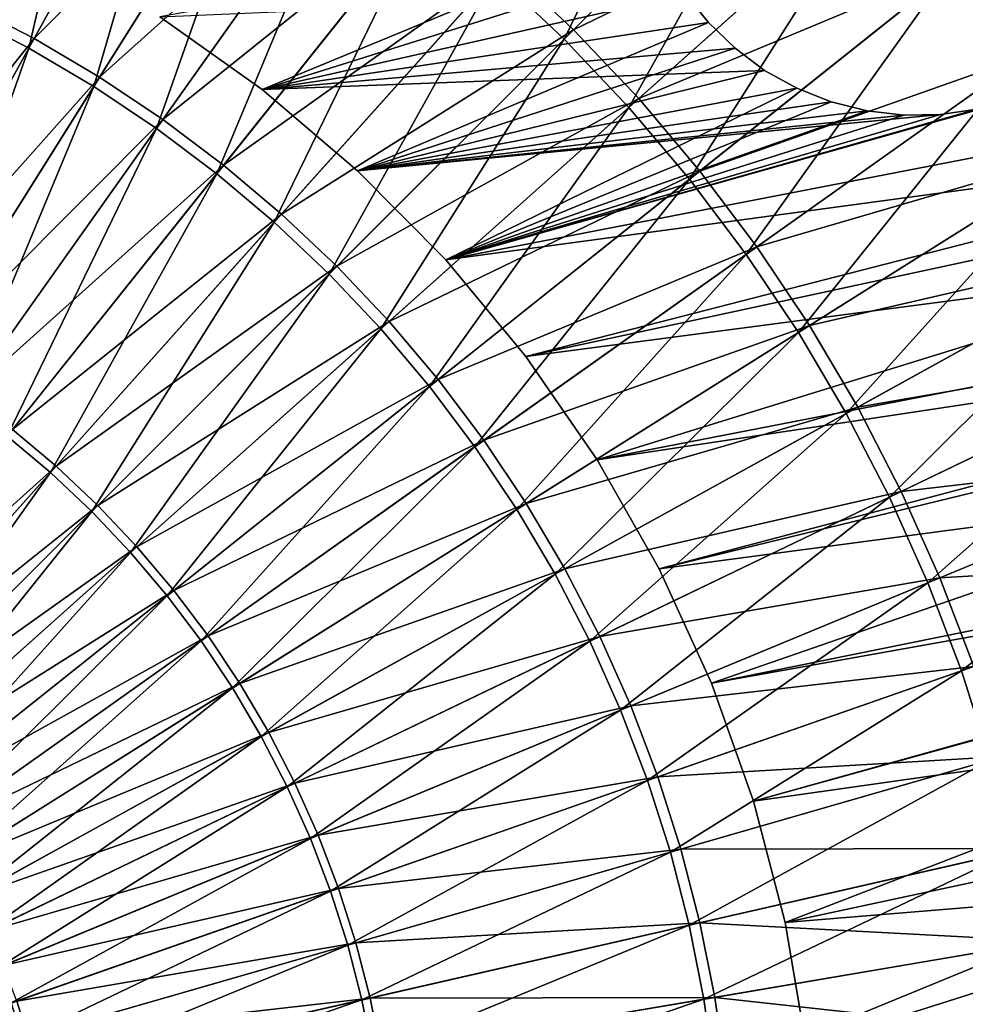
# Model space of a CAD drawing. Header units: millimetres. Extents: x -63 to 63, y -63 to 63.
# Tile 78 of 107: x 6 to 14, y 2 to 11. Entities that reach past the tile are written whole.
import ezdxf

# ---------------------------------------------------------------- set-up
doc = ezdxf.new("R2010")
doc.units = ezdxf.units.MM
doc.header["$LTSCALE"] = 106.095679
for name, color, linetype in [('11', 7, 'CONTINUOUS'), ('21', 7, 'CONTINUOUS'), ('22', 7, 'CONTINUOUS'), ('23', 7, 'CONTINUOUS'), ('24', 7, 'CONTINUOUS'), ('7', 7, 'CONTINUOUS')]:
    doc.layers.add(name, color=color, linetype=linetype)

msp = doc.modelspace()

# ---------------------------------------------------------------- linework, layer by layer
at = {"layer": '11', "linetype": 'Continuous'}
for points in [[(5.9243, 10.7193, 15.1781), (5.314, 11.0346, 15.1781), (7.3872, 13.366, 14.4729), (5.9243, 10.7193, 15.1781)], [(8.125, 12.9308, 14.4729), (5.9243, 10.7193, 15.1781), (7.3872, 13.366, 14.4729), (8.125, 12.9308, 14.4729)], [(6.5161, 10.3702, 15.1781), (5.9243, 10.7193, 15.1781), (8.125, 12.9308, 14.4729), (6.5161, 10.3702, 15.1781)], [(8.8372, 12.4549, 14.4729), (6.5161, 10.3702, 15.1781), (8.125, 12.9308, 14.4729), (8.8372, 12.4549, 14.4729)], [(10.7986, 10.7986, 14.4729), (10.1762, 11.3871, 14.4729), (12.9086, 12.9086, 13.6136), (10.7986, 10.7986, 14.4729)], [(13.6121, 12.1645, 13.6136), (10.7986, 10.7986, 14.4729), (12.9086, 12.9086, 13.6136), (13.6121, 12.1645, 13.6136)], [(7.0873, 9.9886, 15.1781), (6.5161, 10.3702, 15.1781), (8.8372, 12.4549, 14.4729), (7.0873, 9.9886, 15.1781)], [(9.5217, 11.9398, 14.4729), (7.0873, 9.9886, 15.1781), (8.8372, 12.4549, 14.4729), (9.5217, 11.9398, 14.4729)], [(14.8885, 10.564, 13.6136), (14.2728, 11.3822, 13.6136), (17.2831, 12.263, 12.6026), (14.8885, 10.564, 13.6136)], [(11.3871, 10.1762, 14.4729), (10.7986, 10.7986, 14.4729), (13.6121, 12.1645, 13.6136), (11.3871, 10.1762, 14.4729)], [(14.2728, 11.3822, 13.6136), (11.3871, 10.1762, 14.4729), (13.6121, 12.1645, 13.6136), (14.2728, 11.3822, 13.6136)], [(7.6362, 9.5755, 15.1781), (7.0873, 9.9886, 15.1781), (9.5217, 11.9398, 14.4729), (7.6362, 9.5755, 15.1781)], [(10.1762, 11.3871, 14.4729), (7.6362, 9.5755, 15.1781), (9.5217, 11.9398, 14.4729), (10.1762, 11.3871, 14.4729)], [(8.1611, 9.1322, 15.1781), (7.6362, 9.5755, 15.1781), (10.1762, 11.3871, 14.4729), (8.1611, 9.1322, 15.1781)], [(10.7986, 10.7986, 14.4729), (8.1611, 9.1322, 15.1781), (10.1762, 11.3871, 14.4729), (10.7986, 10.7986, 14.4729)], [(11.9398, 9.5217, 14.4729), (11.3871, 10.1762, 14.4729), (14.2728, 11.3822, 13.6136), (11.9398, 9.5217, 14.4729)], [(14.8885, 10.564, 13.6136), (11.9398, 9.5217, 14.4729), (14.2728, 11.3822, 13.6136), (14.8885, 10.564, 13.6136)], [(5.9243, 10.7193, 15.1781), (3.9879, 8.281, 15.7276), (5.314, 11.0346, 15.1781), (5.9243, 10.7193, 15.1781)], [(8.6603, 8.6603, 15.1781), (8.1611, 9.1322, 15.1781), (10.7986, 10.7986, 14.4729), (8.6603, 8.6603, 15.1781)], [(11.3871, 10.1762, 14.4729), (8.6603, 8.6603, 15.1781), (10.7986, 10.7986, 14.4729), (11.3871, 10.1762, 14.4729)], [(4.446, 8.0444, 15.7276), (3.9879, 8.281, 15.7276), (5.9243, 10.7193, 15.1781), (4.446, 8.0444, 15.7276)], [(6.5161, 10.3702, 15.1781), (4.446, 8.0444, 15.7276), (5.9243, 10.7193, 15.1781), (6.5161, 10.3702, 15.1781)], [(12.4549, 8.8372, 14.4729), (11.9398, 9.5217, 14.4729), (14.8885, 10.564, 13.6136), (12.4549, 8.8372, 14.4729)], [(15.4574, 9.7126, 13.6136), (12.4549, 8.8372, 14.4729), (14.8885, 10.564, 13.6136), (15.4574, 9.7126, 13.6136)], [(4.89, 7.7824, 15.7276), (4.446, 8.0444, 15.7276), (6.5161, 10.3702, 15.1781), (4.89, 7.7824, 15.7276)], [(7.0873, 9.9886, 15.1781), (4.89, 7.7824, 15.7276), (6.5161, 10.3702, 15.1781), (7.0873, 9.9886, 15.1781)], [(9.1322, 8.1611, 15.1781), (8.6603, 8.6603, 15.1781), (11.3871, 10.1762, 14.4729), (9.1322, 8.1611, 15.1781)], [(11.9398, 9.5217, 14.4729), (9.1322, 8.1611, 15.1781), (11.3871, 10.1762, 14.4729), (11.9398, 9.5217, 14.4729)], [(5.3187, 7.496, 15.7276), (4.89, 7.7824, 15.7276), (7.0873, 9.9886, 15.1781), (5.3187, 7.496, 15.7276)], [(7.6362, 9.5755, 15.1781), (5.3187, 7.496, 15.7276), (7.0873, 9.9886, 15.1781), (7.6362, 9.5755, 15.1781)], [(12.9308, 8.125, 14.4729), (12.4549, 8.8372, 14.4729), (15.4574, 9.7126, 13.6136), (12.9308, 8.125, 14.4729)], [(15.9777, 8.8306, 13.6136), (12.9308, 8.125, 14.4729), (15.4574, 9.7126, 13.6136), (15.9777, 8.8306, 13.6136)], [(5.7306, 7.186, 15.7276), (5.3187, 7.496, 15.7276), (7.6362, 9.5755, 15.1781), (5.7306, 7.186, 15.7276)], [(8.1611, 9.1322, 15.1781), (5.7306, 7.186, 15.7276), (7.6362, 9.5755, 15.1781), (8.1611, 9.1322, 15.1781)], [(9.5755, 7.6362, 15.1781), (9.1322, 8.1611, 15.1781), (11.9398, 9.5217, 14.4729), (9.5755, 7.6362, 15.1781)], [(12.4549, 8.8372, 14.4729), (9.5755, 7.6362, 15.1781), (11.9398, 9.5217, 14.4729), (12.4549, 8.8372, 14.4729)], [(6.1245, 6.8534, 15.7276), (5.7306, 7.186, 15.7276), (8.1611, 9.1322, 15.1781), (6.1245, 6.8534, 15.7276)], [(8.6603, 8.6603, 15.1781), (6.1245, 6.8534, 15.7276), (8.1611, 9.1322, 15.1781), (8.6603, 8.6603, 15.1781)], [(9.9886, 7.0873, 15.1781), (9.5755, 7.6362, 15.1781), (12.4549, 8.8372, 14.4729), (9.9886, 7.0873, 15.1781)], [(12.9308, 8.125, 14.4729), (9.9886, 7.0873, 15.1781), (12.4549, 8.8372, 14.4729), (12.9308, 8.125, 14.4729)], [(13.366, 7.3872, 14.4729), (12.9308, 8.125, 14.4729), (15.9777, 8.8306, 13.6136), (13.366, 7.3872, 14.4729)], [(16.4477, 7.9208, 13.6136), (13.366, 7.3872, 14.4729), (15.9777, 8.8306, 13.6136), (16.4477, 7.9208, 13.6136)], [(6.4992, 6.4992, 15.7276), (6.1245, 6.8534, 15.7276), (8.6603, 8.6603, 15.1781), (6.4992, 6.4992, 15.7276)], [(9.1322, 8.1611, 15.1781), (6.4992, 6.4992, 15.7276), (8.6603, 8.6603, 15.1781), (9.1322, 8.1611, 15.1781)], [(6.8534, 6.1245, 15.7276), (6.4992, 6.4992, 15.7276), (9.1322, 8.1611, 15.1781), (6.8534, 6.1245, 15.7276)], [(9.5755, 7.6362, 15.1781), (6.8534, 6.1245, 15.7276), (9.1322, 8.1611, 15.1781), (9.5755, 7.6362, 15.1781)], [(10.3702, 6.5161, 15.1781), (9.9886, 7.0873, 15.1781), (12.9308, 8.125, 14.4729), (10.3702, 6.5161, 15.1781)], [(13.366, 7.3872, 14.4729), (10.3702, 6.5161, 15.1781), (12.9308, 8.125, 14.4729), (13.366, 7.3872, 14.4729)], [(13.7592, 6.6261, 14.4729), (13.366, 7.3872, 14.4729), (16.4477, 7.9208, 13.6136), (13.7592, 6.6261, 14.4729)], [(16.866, 6.9861, 13.6136), (13.7592, 6.6261, 14.4729), (16.4477, 7.9208, 13.6136), (16.866, 6.9861, 13.6136)], [(7.186, 5.7306, 15.7276), (6.8534, 6.1245, 15.7276), (9.5755, 7.6362, 15.1781), (7.186, 5.7306, 15.7276)], [(9.9886, 7.0873, 15.1781), (7.186, 5.7306, 15.7276), (9.5755, 7.6362, 15.1781), (9.9886, 7.0873, 15.1781)], [(10.7193, 5.9243, 15.1781), (10.3702, 6.5161, 15.1781), (13.366, 7.3872, 14.4729), (10.7193, 5.9243, 15.1781)], [(13.7592, 6.6261, 14.4729), (10.7193, 5.9243, 15.1781), (13.366, 7.3872, 14.4729), (13.7592, 6.6261, 14.4729)], [(6.1245, 6.8534, 15.7276), (3.81, 4.7776, 16.1198), (5.7306, 7.186, 15.7276), (6.1245, 6.8534, 15.7276)], [(7.496, 5.3187, 15.7276), (7.186, 5.7306, 15.7276), (9.9886, 7.0873, 15.1781), (7.496, 5.3187, 15.7276)], [(10.3702, 6.5161, 15.1781), (7.496, 5.3187, 15.7276), (9.9886, 7.0873, 15.1781), (10.3702, 6.5161, 15.1781)], [(14.1091, 5.8442, 14.4729), (13.7592, 6.6261, 14.4729), (16.866, 6.9861, 13.6136), (14.1091, 5.8442, 14.4729)], [(17.2311, 6.0294, 13.6136), (14.1091, 5.8442, 14.4729), (16.866, 6.9861, 13.6136), (17.2311, 6.0294, 13.6136)], [(4.0719, 4.5565, 16.1198), (3.81, 4.7776, 16.1198), (6.1245, 6.8534, 15.7276), (4.0719, 4.5565, 16.1198)], [(6.4992, 6.4992, 15.7276), (4.0719, 4.5565, 16.1198), (6.1245, 6.8534, 15.7276), (6.4992, 6.4992, 15.7276)], [(11.0346, 5.314, 15.1781), (10.7193, 5.9243, 15.1781), (13.7592, 6.6261, 14.4729), (11.0346, 5.314, 15.1781)], [(14.1091, 5.8442, 14.4729), (11.0346, 5.314, 15.1781), (13.7592, 6.6261, 14.4729), (14.1091, 5.8442, 14.4729)], [(4.321, 4.321, 16.1198), (4.0719, 4.5565, 16.1198), (6.4992, 6.4992, 15.7276), (4.321, 4.321, 16.1198)], [(6.8534, 6.1245, 15.7276), (4.321, 4.321, 16.1198), (6.4992, 6.4992, 15.7276), (6.8534, 6.1245, 15.7276)], [(7.7824, 4.89, 15.7276), (7.496, 5.3187, 15.7276), (10.3702, 6.5161, 15.1781), (7.7824, 4.89, 15.7276)], [(10.7193, 5.9243, 15.1781), (7.7824, 4.89, 15.7276), (10.3702, 6.5161, 15.1781), (10.7193, 5.9243, 15.1781)], [(4.5565, 4.0719, 16.1198), (4.321, 4.321, 16.1198), (6.8534, 6.1245, 15.7276), (4.5565, 4.0719, 16.1198)], [(7.186, 5.7306, 15.7276), (4.5565, 4.0719, 16.1198), (6.8534, 6.1245, 15.7276), (7.186, 5.7306, 15.7276)], [(14.4146, 5.0439, 14.4729), (14.1091, 5.8442, 14.4729), (17.2311, 6.0294, 13.6136), (14.4146, 5.0439, 14.4729)], [(8.0444, 4.446, 15.7276), (7.7824, 4.89, 15.7276), (10.7193, 5.9243, 15.1781), (8.0444, 4.446, 15.7276)], [(11.0346, 5.314, 15.1781), (8.0444, 4.446, 15.7276), (10.7193, 5.9243, 15.1781), (11.0346, 5.314, 15.1781)], [(11.3152, 4.6869, 15.1781), (11.0346, 5.314, 15.1781), (14.1091, 5.8442, 14.4729), (11.3152, 4.6869, 15.1781)], [(14.4146, 5.0439, 14.4729), (11.3152, 4.6869, 15.1781), (14.1091, 5.8442, 14.4729), (14.4146, 5.0439, 14.4729)], [(4.7776, 3.81, 16.1198), (4.5565, 4.0719, 16.1198), (7.186, 5.7306, 15.7276), (4.7776, 3.81, 16.1198)], [(7.496, 5.3187, 15.7276), (4.7776, 3.81, 16.1198), (7.186, 5.7306, 15.7276), (7.496, 5.3187, 15.7276)], [(4.9837, 3.5362, 16.1198), (4.7776, 3.81, 16.1198), (7.496, 5.3187, 15.7276), (4.9837, 3.5362, 16.1198)], [(7.7824, 4.89, 15.7276), (4.9837, 3.5362, 16.1198), (7.496, 5.3187, 15.7276), (7.7824, 4.89, 15.7276)], [(8.281, 3.9879, 15.7276), (8.0444, 4.446, 15.7276), (11.0346, 5.314, 15.1781), (8.281, 3.9879, 15.7276)], [(11.3152, 4.6869, 15.1781), (8.281, 3.9879, 15.7276), (11.0346, 5.314, 15.1781), (11.3152, 4.6869, 15.1781)], [(11.5602, 4.0451, 15.1781), (11.3152, 4.6869, 15.1781), (14.4146, 5.0439, 14.4729), (11.5602, 4.0451, 15.1781)], [(14.6747, 4.2277, 14.4729), (11.5602, 4.0451, 15.1781), (14.4146, 5.0439, 14.4729), (14.6747, 4.2277, 14.4729)], [(5.1742, 3.2512, 16.1198), (4.9837, 3.5362, 16.1198), (7.7824, 4.89, 15.7276), (5.1742, 3.2512, 16.1198)], [(8.0444, 4.446, 15.7276), (5.1742, 3.2512, 16.1198), (7.7824, 4.89, 15.7276), (8.0444, 4.446, 15.7276)], [(8.4916, 3.5173, 15.7276), (8.281, 3.9879, 15.7276), (11.3152, 4.6869, 15.1781), (8.4916, 3.5173, 15.7276)], [(11.5602, 4.0451, 15.1781), (8.4916, 3.5173, 15.7276), (11.3152, 4.6869, 15.1781), (11.5602, 4.0451, 15.1781)], [(5.3483, 2.9559, 16.1198), (5.1742, 3.2512, 16.1198), (8.0444, 4.446, 15.7276), (5.3483, 2.9559, 16.1198)], [(8.281, 3.9879, 15.7276), (5.3483, 2.9559, 16.1198), (8.0444, 4.446, 15.7276), (8.281, 3.9879, 15.7276)], [(11.7688, 3.3905, 15.1781), (11.5602, 4.0451, 15.1781), (14.6747, 4.2277, 14.4729), (11.7688, 3.3905, 15.1781)], [(14.8887, 3.3982, 14.4729), (11.7688, 3.3905, 15.1781), (14.6747, 4.2277, 14.4729), (14.8887, 3.3982, 14.4729)], [(8.6754, 3.0357, 15.7276), (8.4916, 3.5173, 15.7276), (11.5602, 4.0451, 15.1781), (8.6754, 3.0357, 15.7276)], [(11.7688, 3.3905, 15.1781), (8.6754, 3.0357, 15.7276), (11.5602, 4.0451, 15.1781), (11.7688, 3.3905, 15.1781)], [(5.5057, 2.6514, 16.1198), (5.3483, 2.9559, 16.1198), (8.281, 3.9879, 15.7276), (5.5057, 2.6514, 16.1198)], [(8.4916, 3.5173, 15.7276), (5.5057, 2.6514, 16.1198), (8.281, 3.9879, 15.7276), (8.4916, 3.5173, 15.7276)], [(5.6457, 2.3385, 16.1198), (5.5057, 2.6514, 16.1198), (8.4916, 3.5173, 15.7276), (5.6457, 2.3385, 16.1198)], [(8.6754, 3.0357, 15.7276), (5.6457, 2.3385, 16.1198), (8.4916, 3.5173, 15.7276), (8.6754, 3.0357, 15.7276)], [(8.832, 2.5445, 15.7276), (8.6754, 3.0357, 15.7276), (11.7688, 3.3905, 15.1781), (8.832, 2.5445, 15.7276)], [(11.9404, 2.7253, 15.1781), (8.832, 2.5445, 15.7276), (11.7688, 3.3905, 15.1781), (11.9404, 2.7253, 15.1781)], [(11.9404, 2.7253, 15.1781), (11.7688, 3.3905, 15.1781), (14.8887, 3.3982, 14.4729), (11.9404, 2.7253, 15.1781)], [(15.0558, 2.5581, 14.4729), (11.9404, 2.7253, 15.1781), (14.8887, 3.3982, 14.4729), (15.0558, 2.5581, 14.4729)], [(5.7679, 2.0183, 16.1198), (5.6457, 2.3385, 16.1198), (8.6754, 3.0357, 15.7276), (5.7679, 2.0183, 16.1198)], [(8.832, 2.5445, 15.7276), (5.7679, 2.0183, 16.1198), (8.6754, 3.0357, 15.7276), (8.832, 2.5445, 15.7276)], [(8.9608, 2.0452, 15.7276), (8.832, 2.5445, 15.7276), (11.9404, 2.7253, 15.1781), (8.9608, 2.0452, 15.7276)], [(12.0744, 2.0515, 15.1781), (8.9608, 2.0452, 15.7276), (11.9404, 2.7253, 15.1781), (12.0744, 2.0515, 15.1781)], [(12.0744, 2.0515, 15.1781), (11.9404, 2.7253, 15.1781), (15.0558, 2.5581, 14.4729), (12.0744, 2.0515, 15.1781)], [(5.872, 1.6917, 16.1198), (5.7679, 2.0183, 16.1198), (8.832, 2.5445, 15.7276), (5.872, 1.6917, 16.1198)], [(8.9608, 2.0452, 15.7276), (5.872, 1.6917, 16.1198), (8.832, 2.5445, 15.7276), (8.9608, 2.0452, 15.7276)], [(15.1756, 1.7099, 14.4729), (12.0744, 2.0515, 15.1781), (15.0558, 2.5581, 14.4729), (15.1756, 1.7099, 14.4729)], [(9.0614, 1.5396, 15.7276), (8.9608, 2.0452, 15.7276), (12.0744, 2.0515, 15.1781), (9.0614, 1.5396, 15.7276)], [(12.1705, 1.3713, 15.1781), (9.0614, 1.5396, 15.7276), (12.0744, 2.0515, 15.1781), (12.1705, 1.3713, 15.1781)], [(12.1705, 1.3713, 15.1781), (12.0744, 2.0515, 15.1781), (15.1756, 1.7099, 14.4729), (12.1705, 1.3713, 15.1781)], [(5.872, 1.6917, 16.1198), (2.8452, 0.9956, 16.3537), (5.7679, 2.0183, 16.1198), (5.872, 1.6917, 16.1198)], [(5.9576, 1.3598, 16.1198), (5.872, 1.6917, 16.1198), (8.9608, 2.0452, 15.7276), (5.9576, 1.3598, 16.1198)], [(9.0614, 1.5396, 15.7276), (5.9576, 1.3598, 16.1198), (8.9608, 2.0452, 15.7276), (9.0614, 1.5396, 15.7276)]]:
    msp.add_3dface(points, dxfattribs=at)
at = {"layer": '21', "linetype": 'Continuous'}
for points in [[(-22.1573, 11.0279, -201), (-22.9195, 9.3412, -201), (15.6818, 19.1479, -201), (-22.1573, 11.0279, -201)], [(15.6818, 19.1479, -201), (-22.9195, 9.3412, -201), (17.0689, 17.9224, -201), (15.6818, 19.1479, -201)], [(-22.9195, 9.3412, -201), (-23.5535, 7.6023, -201), (17.0689, 17.9224, -201), (-22.9195, 9.3412, -201)], [(17.0689, 17.9224, -201), (-23.5535, 7.6023, -201), (-2.7276, 12.7106, -201), (17.0689, 17.9224, -201)], [(22.4368, 10.4475, -201), (21.5933, 12.0951, -201), (9.6439, 8.7175, -201), (22.4368, 10.4475, -201)], [(9.6439, 8.7175, -201), (21.5933, 12.0951, -201), (14.4445, 10.0801, -201), (9.6439, 8.7175, -201)], [(7.059, 10.9165, -201), (7.9837, 10.2597, -201), (11.5074, 11.7174, -201), (7.059, 10.9165, -201)], [(11.5074, 11.7174, -201), (7.9837, 10.2597, -201), (11.6397, 11.4112, -201), (11.5074, 11.7174, -201)], [(11.6397, 11.4112, -201), (7.9837, 10.2597, -201), (11.8108, 11.1249, -201), (11.6397, 11.4112, -201)], [(11.8108, 11.1249, -201), (7.9837, 10.2597, -201), (12.0178, 10.8633, -201), (11.8108, 11.1249, -201)], [(7.9837, 10.2597, -201), (8.8474, 9.5249, -201), (12.0178, 10.8633, -201), (7.9837, 10.2597, -201)], [(12.0178, 10.8633, -201), (8.8474, 9.5249, -201), (12.2572, 10.6311, -201), (12.0178, 10.8633, -201)], [(12.2572, 10.6311, -201), (8.8474, 9.5249, -201), (12.5248, 10.432, -201), (12.2572, 10.6311, -201)], [(12.5248, 10.432, -201), (8.8474, 9.5249, -201), (12.8162, 10.2696, -201), (12.5248, 10.432, -201)], [(10.367, 7.8438, -201), (22.4368, 10.4475, -201), (9.6439, 8.7175, -201), (10.367, 7.8438, -201)], [(11.0112, 6.9104, -201), (22.4368, 10.4475, -201), (10.367, 7.8438, -201), (11.0112, 6.9104, -201)], [(23.1548, 8.7417, -201), (22.4368, 10.4475, -201), (11.0112, 6.9104, -201), (23.1548, 8.7417, -201)], [(8.8474, 9.5249, -201), (9.6439, 8.7175, -201), (12.8162, 10.2696, -201), (8.8474, 9.5249, -201)], [(12.8162, 10.2696, -201), (9.6439, 8.7175, -201), (13.1262, 10.1466, -201), (12.8162, 10.2696, -201)], [(13.1262, 10.1466, -201), (9.6439, 8.7175, -201), (13.4497, 10.0651, -201), (13.1262, 10.1466, -201)], [(14.1145, 10.0316, -201), (9.6439, 8.7175, -201), (14.4445, 10.0801, -201), (14.1145, 10.0316, -201)], [(13.4497, 10.0651, -201), (9.6439, 8.7175, -201), (13.781, 10.0266, -201), (13.4497, 10.0651, -201)], [(13.781, 10.0266, -201), (9.6439, 8.7175, -201), (14.1145, 10.0316, -201), (13.781, 10.0266, -201)], [(11.5716, 5.9244, -201), (23.1548, 8.7417, -201), (11.0112, 6.9104, -201), (11.5716, 5.9244, -201)], [(12.0439, 4.8934, -201), (23.1548, 8.7417, -201), (11.5716, 5.9244, -201), (12.0439, 4.8934, -201)], [(23.7433, 6.9868, -201), (23.1548, 8.7417, -201), (12.0439, 4.8934, -201), (23.7433, 6.9868, -201)], [(12.4245, 3.825, -201), (23.7433, 6.9868, -201), (12.0439, 4.8934, -201), (12.4245, 3.825, -201)], [(12.7106, 2.7276, -201), (23.7433, 6.9868, -201), (12.4245, 3.825, -201), (12.7106, 2.7276, -201)], [(24.1991, 5.193, -201), (23.7433, 6.9868, -201), (12.7106, 2.7276, -201), (24.1991, 5.193, -201)], [(24.1991, 5.193, -201), (12.7106, 2.7276, -201), (12.9, 1.6095, -201), (24.1991, 5.193, -201)], [(24.5195, 3.3701, -201), (24.1991, 5.193, -201), (12.9, 1.6095, -201), (24.5195, 3.3701, -201)], [(12.9912, 0.479, -201), (24.5195, 3.3701, -201), (12.9, 1.6095, -201), (12.9912, 0.479, -201)], [(24.7028, 1.5282, -201), (24.5195, 3.3701, -201), (12.9835, -0.655, -201), (24.7028, 1.5282, -201)], [(12.9835, -0.655, -201), (24.5195, 3.3701, -201), (12.9912, 0.479, -201), (12.9835, -0.655, -201)]]:
    msp.add_3dface(points, dxfattribs=at)
at = {"layer": '22', "linetype": 'Continuous'}
for points in [[(12.9, 1.6095, -201), (12.7106, 2.7276, -201), (12.9, 1.6094, -238), (12.9, 1.6095, -201)], [(12.9, 1.6094, -238), (12.7106, 2.7276, -201), (12.7106, 2.7276, -238), (12.9, 1.6094, -238)]]:
    msp.add_3dface(points, dxfattribs=at)
at = {"layer": '23', "linetype": 'Continuous'}
for points in [[(7.9837, 10.2597, -201), (7.059, 10.9165, -201), (7.9836, 10.2597, -238), (7.9837, 10.2597, -201)], [(7.9836, 10.2597, -238), (7.059, 10.9165, -201), (7.0591, 10.9165, -238), (7.9836, 10.2597, -238)], [(8.8475, 9.5248, -238), (7.9837, 10.2597, -201), (7.9836, 10.2597, -238), (8.8475, 9.5248, -238)], [(8.8474, 9.5249, -201), (7.9837, 10.2597, -201), (8.8475, 9.5248, -238), (8.8474, 9.5249, -201)], [(9.6439, 8.7175, -201), (8.8474, 9.5249, -201), (9.6439, 8.7175, -238), (9.6439, 8.7175, -201)], [(9.6439, 8.7175, -238), (8.8474, 9.5249, -201), (8.8475, 9.5248, -238), (9.6439, 8.7175, -238)], [(10.367, 7.8438, -201), (9.6439, 8.7175, -201), (10.367, 7.8438, -238), (10.367, 7.8438, -201)], [(10.367, 7.8438, -238), (9.6439, 8.7175, -201), (9.6439, 8.7175, -238), (10.367, 7.8438, -238)], [(11.0112, 6.9104, -201), (10.367, 7.8438, -201), (11.0112, 6.9104, -238), (11.0112, 6.9104, -201)], [(11.0112, 6.9104, -238), (10.367, 7.8438, -201), (10.367, 7.8438, -238), (11.0112, 6.9104, -238)], [(11.5716, 5.9244, -201), (11.0112, 6.9104, -201), (11.5716, 5.9244, -238), (11.5716, 5.9244, -201)], [(11.5716, 5.9244, -238), (11.0112, 6.9104, -201), (11.0112, 6.9104, -238), (11.5716, 5.9244, -238)], [(12.0439, 4.8934, -201), (11.5716, 5.9244, -201), (12.0439, 4.8934, -238), (12.0439, 4.8934, -201)], [(12.0439, 4.8934, -238), (11.5716, 5.9244, -201), (11.5716, 5.9244, -238), (12.0439, 4.8934, -238)], [(12.4245, 3.825, -201), (12.0439, 4.8934, -201), (12.4245, 3.825, -238), (12.4245, 3.825, -201)], [(12.4245, 3.825, -238), (12.0439, 4.8934, -201), (12.0439, 4.8934, -238), (12.4245, 3.825, -238)], [(12.7106, 2.7276, -201), (12.4245, 3.825, -201), (12.7106, 2.7276, -238), (12.7106, 2.7276, -201)], [(12.7106, 2.7276, -238), (12.4245, 3.825, -201), (12.4245, 3.825, -238), (12.7106, 2.7276, -238)]]:
    msp.add_3dface(points, dxfattribs=at)
at = {"layer": '24', "linetype": 'Continuous'}
for points in [[(20.5637, 20.4484, -238), (21.9701, 18.9292, -238), (-27.1429, 10.2109, -238), (20.5637, 20.4484, -238)], [(-26.3454, 12.1211, -238), (20.5637, 20.4484, -238), (-27.1429, 10.2109, -238), (-26.3454, 12.1211, -238)], [(21.9701, 18.9292, -238), (-2.7276, 12.7106, -238), (-27.8022, 8.2484, -238), (21.9701, 18.9292, -238)], [(-27.1429, 10.2109, -238), (21.9701, 18.9292, -238), (-27.8022, 8.2484, -238), (-27.1429, 10.2109, -238)], [(10.367, 7.8438, -238), (9.6439, 8.7175, -238), (26.4131, 11.9728, -238), (10.367, 7.8438, -238)], [(26.4131, 11.9728, -238), (9.6439, 8.7175, -238), (14.4446, 10.0801, -238), (26.4131, 11.9728, -238)], [(27.1999, 10.058, -238), (10.367, 7.8438, -238), (26.4131, 11.9728, -238), (27.1999, 10.058, -238)], [(7.9836, 10.2597, -238), (7.0591, 10.9165, -238), (11.8108, 11.1249, -238), (7.9836, 10.2597, -238)], [(12.0178, 10.8633, -238), (7.9836, 10.2597, -238), (11.8108, 11.1249, -238), (12.0178, 10.8633, -238)], [(12.2572, 10.6311, -238), (7.9836, 10.2597, -238), (12.0178, 10.8633, -238), (12.2572, 10.6311, -238)], [(12.5249, 10.432, -238), (7.9836, 10.2597, -238), (12.2572, 10.6311, -238), (12.5249, 10.432, -238)], [(8.8475, 9.5248, -238), (7.9836, 10.2597, -238), (12.5249, 10.432, -238), (8.8475, 9.5248, -238)], [(12.8162, 10.2696, -238), (8.8475, 9.5248, -238), (12.5249, 10.432, -238), (12.8162, 10.2696, -238)], [(13.1263, 10.1466, -238), (8.8475, 9.5248, -238), (12.8162, 10.2696, -238), (13.1263, 10.1466, -238)], [(13.4497, 10.0651, -238), (8.8475, 9.5248, -238), (13.1263, 10.1466, -238), (13.4497, 10.0651, -238)], [(13.781, 10.0266, -238), (8.8475, 9.5248, -238), (13.4497, 10.0651, -238), (13.781, 10.0266, -238)], [(14.4446, 10.0801, -238), (9.6439, 8.7175, -238), (14.1145, 10.0316, -238), (14.4446, 10.0801, -238)], [(9.6439, 8.7175, -238), (8.8475, 9.5248, -238), (14.1145, 10.0316, -238), (9.6439, 8.7175, -238)], [(14.1145, 10.0316, -238), (8.8475, 9.5248, -238), (13.781, 10.0266, -238), (14.1145, 10.0316, -238)], [(11.0112, 6.9104, -238), (10.367, 7.8438, -238), (27.1999, 10.058, -238), (11.0112, 6.9104, -238)], [(11.5716, 5.9244, -238), (11.0112, 6.9104, -238), (27.1999, 10.058, -238), (11.5716, 5.9244, -238)], [(27.8482, 8.0919, -238), (11.5716, 5.9244, -238), (27.1999, 10.058, -238), (27.8482, 8.0919, -238)], [(12.0439, 4.8934, -238), (11.5716, 5.9244, -238), (27.8482, 8.0919, -238), (12.0439, 4.8934, -238)], [(12.4245, 3.825, -238), (12.0439, 4.8934, -238), (27.8482, 8.0919, -238), (12.4245, 3.825, -238)], [(28.3545, 6.0847, -238), (12.4245, 3.825, -238), (27.8482, 8.0919, -238), (28.3545, 6.0847, -238)], [(12.7106, 2.7276, -238), (12.4245, 3.825, -238), (28.3545, 6.0847, -238), (12.7106, 2.7276, -238)], [(12.7106, 2.7276, -238), (28.3545, 6.0847, -238), (28.7163, 4.0464, -238), (12.7106, 2.7276, -238)], [(12.9, 1.6094, -238), (12.7106, 2.7276, -238), (28.7163, 4.0464, -238), (12.9, 1.6094, -238)], [(12.9912, 0.479, -238), (12.9, 1.6094, -238), (28.7163, 4.0464, -238), (12.9912, 0.479, -238)], [(28.9318, 1.9874, -238), (12.9912, 0.479, -238), (28.7163, 4.0464, -238), (28.9318, 1.9874, -238)]]:
    msp.add_3dface(points, dxfattribs=at)
at = {"layer": '7', "linetype": 'Continuous'}
for points in [[(5.2709, 10.9451, 16.7289), (5.8763, 10.6323, 16.7289), (6.5743, 13.6517, 16.0518), (5.2709, 10.9451, 16.7289)], [(6.5743, 13.6517, 16.0518), (5.8763, 10.6323, 16.7289), (7.3294, 13.2616, 16.0518), (6.5743, 13.6517, 16.0518)], [(10.0966, 11.2981, 16.0518), (10.7142, 10.7142, 16.0518), (12.0736, 13.5104, 15.2266), (10.0966, 11.2981, 16.0518)], [(12.0736, 13.5104, 15.2266), (10.7142, 10.7142, 16.0518), (12.8121, 12.8121, 15.2266), (12.0736, 13.5104, 15.2266)], [(5.8763, 10.6323, 16.7289), (6.4632, 10.2861, 16.7289), (7.3294, 13.2616, 16.0518), (5.8763, 10.6323, 16.7289)], [(7.3294, 13.2616, 16.0518), (6.4632, 10.2861, 16.7289), (8.0615, 12.8298, 16.0518), (7.3294, 13.2616, 16.0518)], [(14.1661, 11.2971, 15.2266), (14.7772, 10.485, 15.2266), (16.4508, 13.1191, 14.2553), (14.1661, 11.2971, 15.2266)], [(6.4632, 10.2861, 16.7289), (7.0298, 9.9075, 16.7289), (8.0615, 12.8298, 16.0518), (6.4632, 10.2861, 16.7289)], [(8.0615, 12.8298, 16.0518), (7.0298, 9.9075, 16.7289), (8.7682, 12.3576, 16.0518), (8.0615, 12.8298, 16.0518)], [(10.7142, 10.7142, 16.0518), (11.2981, 10.0966, 16.0518), (12.8121, 12.8121, 15.2266), (10.7142, 10.7142, 16.0518)], [(12.8121, 12.8121, 15.2266), (11.2981, 10.0966, 16.0518), (13.5104, 12.0736, 15.2266), (12.8121, 12.8121, 15.2266)], [(7.0298, 9.9075, 16.7289), (7.5742, 9.4978, 16.7289), (8.7682, 12.3576, 16.0518), (7.0298, 9.9075, 16.7289)], [(8.7682, 12.3576, 16.0518), (7.5742, 9.4978, 16.7289), (9.4473, 11.8465, 16.0518), (8.7682, 12.3576, 16.0518)], [(11.2981, 10.0966, 16.0518), (11.8465, 9.4473, 16.0518), (13.5104, 12.0736, 15.2266), (11.2981, 10.0966, 16.0518)], [(13.5104, 12.0736, 15.2266), (11.8465, 9.4473, 16.0518), (14.1661, 11.2971, 15.2266), (13.5104, 12.0736, 15.2266)], [(7.5742, 9.4978, 16.7289), (8.0948, 9.0581, 16.7289), (9.4473, 11.8465, 16.0518), (7.5742, 9.4978, 16.7289)], [(9.4473, 11.8465, 16.0518), (8.0948, 9.0581, 16.7289), (10.0966, 11.2981, 16.0518), (9.4473, 11.8465, 16.0518)], [(8.0948, 9.0581, 16.7289), (8.59, 8.59, 16.7289), (10.0966, 11.2981, 16.0518), (8.0948, 9.0581, 16.7289)], [(10.0966, 11.2981, 16.0518), (8.59, 8.59, 16.7289), (10.7142, 10.7142, 16.0518), (10.0966, 11.2981, 16.0518)], [(11.8465, 9.4473, 16.0518), (12.3576, 8.7682, 16.0518), (14.1661, 11.2971, 15.2266), (11.8465, 9.4473, 16.0518)], [(14.1661, 11.2971, 15.2266), (12.3576, 8.7682, 16.0518), (14.7772, 10.485, 15.2266), (14.1661, 11.2971, 15.2266)], [(5.2709, 10.9451, 16.7289), (4.4087, 7.9769, 17.2562), (5.8763, 10.6323, 16.7289), (5.2709, 10.9451, 16.7289)], [(8.59, 8.59, 16.7289), (9.0581, 8.0948, 16.7289), (10.7142, 10.7142, 16.0518), (8.59, 8.59, 16.7289)], [(10.7142, 10.7142, 16.0518), (9.0581, 8.0948, 16.7289), (11.2981, 10.0966, 16.0518), (10.7142, 10.7142, 16.0518)], [(4.4087, 7.9769, 17.2562), (4.849, 7.7171, 17.2562), (5.8763, 10.6323, 16.7289), (4.4087, 7.9769, 17.2562)], [(5.8763, 10.6323, 16.7289), (4.849, 7.7171, 17.2562), (6.4632, 10.2861, 16.7289), (5.8763, 10.6323, 16.7289)], [(12.3576, 8.7682, 16.0518), (12.8298, 8.0615, 16.0518), (14.7772, 10.485, 15.2266), (12.3576, 8.7682, 16.0518)], [(14.7772, 10.485, 15.2266), (12.8298, 8.0615, 16.0518), (15.3419, 9.6399, 15.2266), (14.7772, 10.485, 15.2266)], [(4.849, 7.7171, 17.2562), (5.2741, 7.4331, 17.2562), (6.4632, 10.2861, 16.7289), (4.849, 7.7171, 17.2562)], [(6.4632, 10.2861, 16.7289), (5.2741, 7.4331, 17.2562), (7.0298, 9.9075, 16.7289), (6.4632, 10.2861, 16.7289)], [(9.0581, 8.0948, 16.7289), (9.4978, 7.5742, 16.7289), (11.2981, 10.0966, 16.0518), (9.0581, 8.0948, 16.7289)], [(11.2981, 10.0966, 16.0518), (9.4978, 7.5742, 16.7289), (11.8465, 9.4473, 16.0518), (11.2981, 10.0966, 16.0518)], [(5.2741, 7.4331, 17.2562), (5.6825, 7.1257, 17.2562), (7.0298, 9.9075, 16.7289), (5.2741, 7.4331, 17.2562)], [(7.0298, 9.9075, 16.7289), (5.6825, 7.1257, 17.2562), (7.5742, 9.4978, 16.7289), (7.0298, 9.9075, 16.7289)], [(12.8298, 8.0615, 16.0518), (13.2616, 7.3294, 16.0518), (15.3419, 9.6399, 15.2266), (12.8298, 8.0615, 16.0518)], [(15.3419, 9.6399, 15.2266), (13.2616, 7.3294, 16.0518), (15.8583, 8.7646, 15.2266), (15.3419, 9.6399, 15.2266)], [(5.6825, 7.1257, 17.2562), (6.0731, 6.7958, 17.2562), (7.5742, 9.4978, 16.7289), (5.6825, 7.1257, 17.2562)], [(7.5742, 9.4978, 16.7289), (6.0731, 6.7958, 17.2562), (8.0948, 9.0581, 16.7289), (7.5742, 9.4978, 16.7289)], [(9.4978, 7.5742, 16.7289), (9.9075, 7.0298, 16.7289), (11.8465, 9.4473, 16.0518), (9.4978, 7.5742, 16.7289)], [(11.8465, 9.4473, 16.0518), (9.9075, 7.0298, 16.7289), (12.3576, 8.7682, 16.0518), (11.8465, 9.4473, 16.0518)], [(6.0731, 6.7958, 17.2562), (6.4446, 6.4446, 17.2562), (8.0948, 9.0581, 16.7289), (6.0731, 6.7958, 17.2562)], [(8.0948, 9.0581, 16.7289), (6.4446, 6.4446, 17.2562), (8.59, 8.59, 16.7289), (8.0948, 9.0581, 16.7289)], [(9.9075, 7.0298, 16.7289), (10.2861, 6.4632, 16.7289), (12.3576, 8.7682, 16.0518), (9.9075, 7.0298, 16.7289)], [(12.3576, 8.7682, 16.0518), (10.2861, 6.4632, 16.7289), (12.8298, 8.0615, 16.0518), (12.3576, 8.7682, 16.0518)], [(13.2616, 7.3294, 16.0518), (13.6517, 6.5743, 16.0518), (15.8583, 8.7646, 15.2266), (13.2616, 7.3294, 16.0518)], [(15.8583, 8.7646, 15.2266), (13.6517, 6.5743, 16.0518), (16.3247, 7.8616, 15.2266), (15.8583, 8.7646, 15.2266)], [(6.4446, 6.4446, 17.2562), (6.7958, 6.0731, 17.2562), (8.59, 8.59, 16.7289), (6.4446, 6.4446, 17.2562)], [(8.59, 8.59, 16.7289), (6.7958, 6.0731, 17.2562), (9.0581, 8.0948, 16.7289), (8.59, 8.59, 16.7289)], [(6.7958, 6.0731, 17.2562), (7.1257, 5.6825, 17.2562), (9.0581, 8.0948, 16.7289), (6.7958, 6.0731, 17.2562)], [(9.0581, 8.0948, 16.7289), (7.1257, 5.6825, 17.2562), (9.4978, 7.5742, 16.7289), (9.0581, 8.0948, 16.7289)], [(10.2861, 6.4632, 16.7289), (10.6323, 5.8763, 16.7289), (12.8298, 8.0615, 16.0518), (10.2861, 6.4632, 16.7289)], [(12.8298, 8.0615, 16.0518), (10.6323, 5.8763, 16.7289), (13.2616, 7.3294, 16.0518), (12.8298, 8.0615, 16.0518)], [(13.6517, 6.5743, 16.0518), (13.9988, 5.7985, 16.0518), (16.3247, 7.8616, 15.2266), (13.6517, 6.5743, 16.0518)], [(16.3247, 7.8616, 15.2266), (13.9988, 5.7985, 16.0518), (16.7399, 6.9339, 15.2266), (16.3247, 7.8616, 15.2266)], [(7.1257, 5.6825, 17.2562), (7.4331, 5.2741, 17.2562), (9.4978, 7.5742, 16.7289), (7.1257, 5.6825, 17.2562)], [(9.4978, 7.5742, 16.7289), (7.4331, 5.2741, 17.2562), (9.9075, 7.0298, 16.7289), (9.4978, 7.5742, 16.7289)], [(10.6323, 5.8763, 16.7289), (10.9451, 5.2709, 16.7289), (13.2616, 7.3294, 16.0518), (10.6323, 5.8763, 16.7289)], [(13.2616, 7.3294, 16.0518), (10.9451, 5.2709, 16.7289), (13.6517, 6.5743, 16.0518), (13.2616, 7.3294, 16.0518)], [(5.6825, 7.1257, 17.2562), (4.0365, 4.5169, 17.6325), (6.0731, 6.7958, 17.2562), (5.6825, 7.1257, 17.2562)], [(7.4331, 5.2741, 17.2562), (7.7171, 4.849, 17.2562), (9.9075, 7.0298, 16.7289), (7.4331, 5.2741, 17.2562)], [(9.9075, 7.0298, 16.7289), (7.7171, 4.849, 17.2562), (10.2861, 6.4632, 16.7289), (9.9075, 7.0298, 16.7289)], [(13.9988, 5.7985, 16.0518), (14.3019, 5.0045, 16.0518), (16.7399, 6.9339, 15.2266), (13.9988, 5.7985, 16.0518)], [(16.7399, 6.9339, 15.2266), (14.3019, 5.0045, 16.0518), (17.1023, 5.9844, 15.2266), (16.7399, 6.9339, 15.2266)], [(4.0365, 4.5169, 17.6325), (4.2834, 4.2834, 17.6325), (6.0731, 6.7958, 17.2562), (4.0365, 4.5169, 17.6325)], [(6.0731, 6.7958, 17.2562), (4.2834, 4.2834, 17.6325), (6.4446, 6.4446, 17.2562), (6.0731, 6.7958, 17.2562)], [(10.9451, 5.2709, 16.7289), (11.2234, 4.6489, 16.7289), (13.6517, 6.5743, 16.0518), (10.9451, 5.2709, 16.7289)], [(13.6517, 6.5743, 16.0518), (11.2234, 4.6489, 16.7289), (13.9988, 5.7985, 16.0518), (13.6517, 6.5743, 16.0518)], [(4.2834, 4.2834, 17.6325), (4.5169, 4.0365, 17.6325), (6.4446, 6.4446, 17.2562), (4.2834, 4.2834, 17.6325)], [(6.4446, 6.4446, 17.2562), (4.5169, 4.0365, 17.6325), (6.7958, 6.0731, 17.2562), (6.4446, 6.4446, 17.2562)], [(7.7171, 4.849, 17.2562), (7.9769, 4.4087, 17.2562), (10.2861, 6.4632, 16.7289), (7.7171, 4.849, 17.2562)], [(10.2861, 6.4632, 16.7289), (7.9769, 4.4087, 17.2562), (10.6323, 5.8763, 16.7289), (10.2861, 6.4632, 16.7289)], [(4.5169, 4.0365, 17.6325), (4.7361, 3.7769, 17.6325), (6.7958, 6.0731, 17.2562), (4.5169, 4.0365, 17.6325)], [(6.7958, 6.0731, 17.2562), (4.7361, 3.7769, 17.6325), (7.1257, 5.6825, 17.2562), (6.7958, 6.0731, 17.2562)], [(14.3019, 5.0045, 16.0518), (14.56, 4.1947, 16.0518), (17.1023, 5.9844, 15.2266), (14.3019, 5.0045, 16.0518)], [(7.9769, 4.4087, 17.2562), (8.2115, 3.9545, 17.2562), (10.6323, 5.8763, 16.7289), (7.9769, 4.4087, 17.2562)], [(10.6323, 5.8763, 16.7289), (8.2115, 3.9545, 17.2562), (10.9451, 5.2709, 16.7289), (10.6323, 5.8763, 16.7289)], [(11.2234, 4.6489, 16.7289), (11.4664, 4.0123, 16.7289), (13.9988, 5.7985, 16.0518), (11.2234, 4.6489, 16.7289)], [(13.9988, 5.7985, 16.0518), (11.4664, 4.0123, 16.7289), (14.3019, 5.0045, 16.0518), (13.9988, 5.7985, 16.0518)], [(4.7361, 3.7769, 17.6325), (4.9404, 3.5054, 17.6325), (7.1257, 5.6825, 17.2562), (4.7361, 3.7769, 17.6325)], [(7.1257, 5.6825, 17.2562), (4.9404, 3.5054, 17.6325), (7.4331, 5.2741, 17.2562), (7.1257, 5.6825, 17.2562)], [(4.9404, 3.5054, 17.6325), (5.1292, 3.2229, 17.6325), (7.4331, 5.2741, 17.2562), (4.9404, 3.5054, 17.6325)], [(7.4331, 5.2741, 17.2562), (5.1292, 3.2229, 17.6325), (7.7171, 4.849, 17.2562), (7.4331, 5.2741, 17.2562)], [(8.2115, 3.9545, 17.2562), (8.4203, 3.4878, 17.2562), (10.9451, 5.2709, 16.7289), (8.2115, 3.9545, 17.2562)], [(10.9451, 5.2709, 16.7289), (8.4203, 3.4878, 17.2562), (11.2234, 4.6489, 16.7289), (10.9451, 5.2709, 16.7289)], [(11.4664, 4.0123, 16.7289), (11.6733, 3.363, 16.7289), (14.3019, 5.0045, 16.0518), (11.4664, 4.0123, 16.7289)], [(14.3019, 5.0045, 16.0518), (11.6733, 3.363, 16.7289), (14.56, 4.1947, 16.0518), (14.3019, 5.0045, 16.0518)], [(5.1292, 3.2229, 17.6325), (5.3018, 2.9302, 17.6325), (7.7171, 4.849, 17.2562), (5.1292, 3.2229, 17.6325)], [(7.7171, 4.849, 17.2562), (5.3018, 2.9302, 17.6325), (7.9769, 4.4087, 17.2562), (7.7171, 4.849, 17.2562)], [(8.4203, 3.4878, 17.2562), (8.6026, 3.0102, 17.2562), (11.2234, 4.6489, 16.7289), (8.4203, 3.4878, 17.2562)], [(11.2234, 4.6489, 16.7289), (8.6026, 3.0102, 17.2562), (11.4664, 4.0123, 16.7289), (11.2234, 4.6489, 16.7289)], [(5.3018, 2.9302, 17.6325), (5.4578, 2.6283, 17.6325), (7.9769, 4.4087, 17.2562), (5.3018, 2.9302, 17.6325)], [(7.9769, 4.4087, 17.2562), (5.4578, 2.6283, 17.6325), (8.2115, 3.9545, 17.2562), (7.9769, 4.4087, 17.2562)], [(11.6733, 3.363, 16.7289), (11.8435, 2.7032, 16.7289), (14.56, 4.1947, 16.0518), (11.6733, 3.363, 16.7289)], [(14.56, 4.1947, 16.0518), (11.8435, 2.7032, 16.7289), (14.7723, 3.3717, 16.0518), (14.56, 4.1947, 16.0518)], [(8.6026, 3.0102, 17.2562), (8.7579, 2.5231, 17.2562), (11.4664, 4.0123, 16.7289), (8.6026, 3.0102, 17.2562)], [(11.4664, 4.0123, 16.7289), (8.7579, 2.5231, 17.2562), (11.6733, 3.363, 16.7289), (11.4664, 4.0123, 16.7289)], [(5.4578, 2.6283, 17.6325), (5.5966, 2.3182, 17.6325), (8.2115, 3.9545, 17.2562), (5.4578, 2.6283, 17.6325)], [(8.2115, 3.9545, 17.2562), (5.5966, 2.3182, 17.6325), (8.4203, 3.4878, 17.2562), (8.2115, 3.9545, 17.2562)], [(5.5966, 2.3182, 17.6325), (5.7177, 2.0007, 17.6325), (8.4203, 3.4878, 17.2562), (5.5966, 2.3182, 17.6325)], [(8.4203, 3.4878, 17.2562), (5.7177, 2.0007, 17.6325), (8.6026, 3.0102, 17.2562), (8.4203, 3.4878, 17.2562)], [(8.7579, 2.5231, 17.2562), (8.8856, 2.0281, 17.2562), (11.6733, 3.363, 16.7289), (8.7579, 2.5231, 17.2562)], [(11.6733, 3.363, 16.7289), (8.8856, 2.0281, 17.2562), (11.8435, 2.7032, 16.7289), (11.6733, 3.363, 16.7289)], [(11.8435, 2.7032, 16.7289), (11.9765, 2.0349, 16.7289), (14.7723, 3.3717, 16.0518), (11.8435, 2.7032, 16.7289)], [(14.7723, 3.3717, 16.0518), (11.9765, 2.0349, 16.7289), (14.9381, 2.5381, 16.0518), (14.7723, 3.3717, 16.0518)], [(5.7177, 2.0007, 17.6325), (5.8209, 1.677, 17.6325), (8.6026, 3.0102, 17.2562), (5.7177, 2.0007, 17.6325)], [(8.6026, 3.0102, 17.2562), (5.8209, 1.677, 17.6325), (8.7579, 2.5231, 17.2562), (8.6026, 3.0102, 17.2562)], [(8.8856, 2.0281, 17.2562), (8.9853, 1.5267, 17.2562), (11.8435, 2.7032, 16.7289), (8.8856, 2.0281, 17.2562)], [(11.8435, 2.7032, 16.7289), (8.9853, 1.5267, 17.2562), (11.9765, 2.0349, 16.7289), (11.8435, 2.7032, 16.7289)], [(5.8209, 1.677, 17.6325), (5.9058, 1.348, 17.6325), (8.7579, 2.5231, 17.2562), (5.8209, 1.677, 17.6325)], [(8.7579, 2.5231, 17.2562), (5.9058, 1.348, 17.6325), (8.8856, 2.0281, 17.2562), (8.7579, 2.5231, 17.2562)], [(11.9765, 2.0349, 16.7289), (12.0717, 1.3602, 16.7289), (14.9381, 2.5381, 16.0518), (11.9765, 2.0349, 16.7289)], [(14.9381, 2.5381, 16.0518), (12.0717, 1.3602, 16.7289), (15.057, 1.6965, 16.0518), (14.9381, 2.5381, 16.0518)], [(5.7177, 2.0007, 17.6325), (2.8696, 0.8267, 17.8568), (5.8209, 1.677, 17.6325), (5.7177, 2.0007, 17.6325)], [(5.9058, 1.348, 17.6325), (5.9721, 1.0147, 17.6325), (8.8856, 2.0281, 17.2562), (5.9058, 1.348, 17.6325)], [(8.8856, 2.0281, 17.2562), (5.9721, 1.0147, 17.6325), (8.9853, 1.5267, 17.2562), (8.8856, 2.0281, 17.2562)], [(8.9853, 1.5267, 17.2562), (9.0568, 1.0205, 17.2562), (11.9765, 2.0349, 16.7289), (8.9853, 1.5267, 17.2562)], [(11.9765, 2.0349, 16.7289), (9.0568, 1.0205, 17.2562), (12.0717, 1.3602, 16.7289), (11.9765, 2.0349, 16.7289)]]:
    msp.add_3dface(points, dxfattribs=at)

doc.saveas('drawing.dxf')
